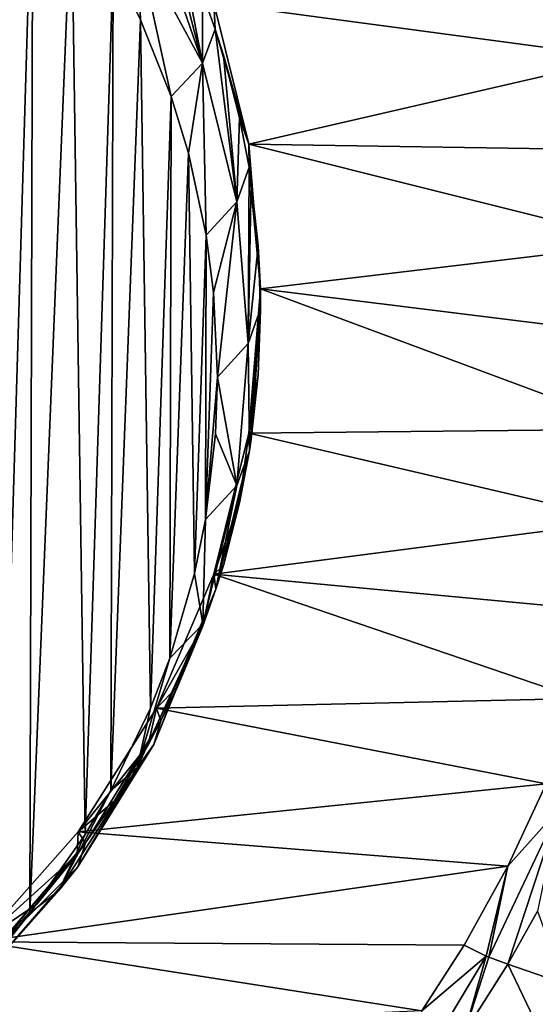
# Model space of a CAD drawing. Header units: metres. Extents: x -23 to 23, y -134 to 23.
# Tile 15 of 88: x 7 to 12, y -121 to -111. Entities that reach past the tile are written whole.
import ezdxf

# ---------------------------------------------------------------- set-up
doc = ezdxf.new("R2010")
doc.units = ezdxf.units.M
doc.layers.add('solid_509541_115_SW0003', color=7, linetype='CONTINUOUS')

msp = doc.modelspace()

# ---------------------------------------------------------------- linework, layer by layer
at = {"layer": 'solid_509541_115_SW0003'}
for points in [[(19.216677, -5.149261, 132), (-20.21727, -123.999992, 132), (20.217268, -123.999992, 132)], [(19.216677, -5.149261, 132), (18.380257, -7.613242, 132), (-20.21727, -123.999992, 132)], [(18.380257, -7.613242, 132), (17.229248, -9.947311, 132), (-20.21727, -123.999992, 132)], [(17.229248, -9.947311, 132), (15.783389, -12.111149, 132), (-20.21727, -123.999992, 132)], [(15.783389, -12.111149, 132), (14.067729, -14.067499, 132), (-20.21727, -123.999992, 132)], [(14.067729, -14.067499, 132), (12.110964, -15.783548, 132), (-20.21727, -123.999992, 132)], [(12.110964, -15.783548, 132), (9.947301, -17.229231, 132), (-20.21727, -123.999992, 132)], [(9.947301, -17.229231, 132), (7.613472, -18.380177, 132), (-20.21727, -123.999992, 132)], [(7.613472, -18.380177, 132), (5.148947, -19.216761, 132), (-20.21727, -123.999992, 132)], [(6.850163, -120.361488, 115.640694), (6.68509, -108.871933, 112.698776), (7.177814, -109.449219, 112.846596)], [(6.850163, -120.361488, 115.640694), (7.177814, -109.449219, 112.846596), (7.14819, -120.004593, 115.549309)], [(7.14819, -120.004593, 115.549309), (7.177814, -109.449219, 112.846596), (7.559002, -109.976669, 112.981651)], [(7.14819, -120.004593, 115.549309), (7.559002, -109.976669, 112.981651), (7.693207, -119.231598, 115.351387)], [(7.693207, -119.231598, 115.351387), (7.559002, -109.976669, 112.981651), (7.96834, -110.655792, 113.15554)], [(8.850608, -111.631447, 114.709267), (8.363265, -110.221596, 114.782188), (8.429045, -109.996567, 115.622215)], [(8.850608, -111.631447, 114.709267), (8.429045, -109.996567, 115.622215), (8.604531, -110.355103, 115.718285)], [(8.850608, -111.631447, 114.709267), (8.208069, -110.443672, 113.953392), (8.363265, -110.221596, 114.782188)], [(8.850608, -111.631447, 114.709267), (8.604531, -110.355103, 115.718285), (8.851992, -110.945213, 115.876396)], [(8.240088, -111.202782, 113.295593), (7.96834, -110.655792, 113.15554), (8.208069, -110.443672, 113.953392)], [(8.539981, -111.957748, 113.488907), (8.240088, -111.202782, 113.295593), (8.208069, -110.443672, 113.953392)], [(8.850608, -111.631447, 114.709267), (8.539981, -111.957748, 113.488907), (8.208069, -110.443672, 113.953392)], [(7.693207, -119.231598, 115.351387), (7.96834, -110.655792, 113.15554), (7.947845, -118.797638, 115.240265)], [(7.947845, -118.797638, 115.240265), (7.96834, -110.655792, 113.15554), (8.240088, -111.202782, 113.295593)], [(8.961694, -111.040359, 116.750824), (12.797578, -110.68145, 116.654655), (12.998631, -111.57692, 116.894592)], [(8.850608, -111.631447, 114.709267), (8.851992, -110.945213, 115.876396), (8.975425, -111.293701, 115.96978)], [(8.975425, -111.293701, 115.96978), (8.851992, -110.945213, 115.876396), (8.961694, -111.040359, 116.750824)], [(9.306839, -112.428978, 117.122902), (8.961694, -111.040359, 116.750824), (12.998631, -111.57692, 116.894592)], [(8.975425, -111.293701, 115.96978), (8.961694, -111.040359, 116.750824), (9.306839, -112.428978, 117.122902)], [(7.947845, -118.797638, 115.240265), (8.240088, -111.202782, 113.295593), (8.338497, -117.987381, 115.032799)], [(8.338497, -117.987381, 115.032799), (8.240088, -111.202782, 113.295593), (8.539981, -111.957748, 113.488907)], [(9.188031, -112.995827, 115.068375), (8.850608, -111.631447, 114.709267), (8.975425, -111.293701, 115.96978)], [(9.056178, -111.55072, 116.038643), (8.975425, -111.293701, 115.96978), (9.306839, -112.428978, 117.122902)], [(9.188031, -112.995827, 115.068375), (8.975425, -111.293701, 115.96978), (9.056178, -111.55072, 116.038643)], [(9.216022, -112.168495, 116.204185), (9.056178, -111.55072, 116.038643), (9.306839, -112.428978, 117.122902)], [(9.188031, -112.995827, 115.068375), (9.056178, -111.55072, 116.038643), (9.216022, -112.168495, 116.204185)], [(8.710986, -112.518227, 113.632416), (8.539981, -111.957748, 113.488907), (8.850608, -111.631447, 114.709267)], [(8.885507, -113.32489, 113.838966), (8.710986, -112.518227, 113.632416), (8.850608, -111.631447, 114.709267)], [(9.188031, -112.995827, 115.068375), (8.885507, -113.32489, 113.838966), (8.850608, -111.631447, 114.709267)], [(9.306839, -112.428978, 117.122902), (12.998631, -111.57692, 116.894592), (13.134982, -112.486786, 117.13839)], [(8.338497, -117.987381, 115.032799), (8.539981, -111.957748, 113.488907), (8.527331, -117.494652, 114.906639)], [(8.527331, -117.494652, 114.906639), (8.539981, -111.957748, 113.488907), (8.710986, -112.518227, 113.632416)], [(9.188031, -112.995827, 115.068375), (9.216022, -112.168495, 116.204185), (9.309337, -112.656456, 116.33493)], [(9.309337, -112.656456, 116.33493), (9.216022, -112.168495, 116.204185), (9.306839, -112.428978, 117.122902)], [(9.306839, -112.428978, 117.122902), (13.134982, -112.486786, 117.13839), (13.205033, -113.404015, 117.384163)], [(9.306839, -112.428978, 117.122902), (13.205033, -113.404015, 117.384163), (9.422877, -113.852913, 117.504448)], [(9.309337, -112.656456, 116.33493), (9.306839, -112.428978, 117.122902), (9.422877, -113.852913, 117.504448)], [(8.527331, -117.494652, 114.906639), (8.710986, -112.518227, 113.632416), (8.771056, -116.659637, 114.692833)], [(8.771056, -116.659637, 114.692833), (8.710986, -112.518227, 113.632416), (8.885507, -113.32489, 113.838966)], [(9.301792, -114.393906, 115.435028), (9.188031, -112.995827, 115.068375), (9.309337, -112.656456, 116.33493)], [(9.301792, -114.393906, 115.435028), (9.309337, -112.656456, 116.33493), (9.330751, -112.795517, 116.372185)], [(9.330751, -112.795517, 116.372185), (9.309337, -112.656456, 116.33493), (9.422877, -113.852913, 117.504448)], [(9.301792, -114.393906, 115.435028), (9.330751, -112.795517, 116.372185), (9.399817, -113.428757, 116.541862)], [(9.399817, -113.428757, 116.541862), (9.330751, -112.795517, 116.372185), (9.422877, -113.852913, 117.504448)], [(8.959742, -113.889549, 113.983543), (8.885507, -113.32489, 113.838966), (9.188031, -112.995827, 115.068375)], [(8.999459, -114.725418, 114.197571), (8.959742, -113.889549, 113.983543), (9.188031, -112.995827, 115.068375)], [(9.301792, -114.393906, 115.435028), (8.999459, -114.725418, 114.197571), (9.188031, -112.995827, 115.068375)], [(8.771056, -116.659637, 114.692833), (8.885507, -113.32489, 113.838966), (8.879532, -116.126572, 114.556343)], [(8.879532, -116.126572, 114.556343), (8.885507, -113.32489, 113.838966), (8.959742, -113.889549, 113.983543)], [(9.422877, -113.852913, 117.504448), (13.205033, -113.404015, 117.384163), (13.207376, -114.322388, 117.630241)], [(9.301792, -114.393906, 115.435028), (9.399817, -113.428757, 116.541862), (9.422869, -114.052544, 116.709007)], [(9.422869, -114.052544, 116.709007), (9.399817, -113.428757, 116.541862), (9.422877, -113.852913, 117.504448)], [(8.879532, -116.126572, 114.556343), (8.959742, -113.889549, 113.983543), (8.999459, -114.725418, 114.197571)], [(9.306839, -115.276848, 117.885986), (9.422877, -113.852913, 117.504448), (13.142605, -115.235962, 117.875031)], [(9.422877, -114.065147, 116.712387), (9.422877, -113.852913, 117.504448), (9.306839, -115.276848, 117.885986)], [(9.422869, -114.052544, 116.709007), (9.422877, -113.852913, 117.504448), (9.422877, -114.065147, 116.712387)], [(9.422877, -113.852913, 117.504448), (13.207376, -114.322388, 117.630241), (13.142605, -115.235962, 117.875031)], [(9.301792, -114.393906, 115.435028), (9.422869, -114.052544, 116.709007), (9.31334, -115.448921, 117.083168)], [(9.399813, -114.701599, 116.882919), (9.422877, -114.065147, 116.712387), (9.306839, -115.276848, 117.885986)], [(9.422869, -114.052544, 116.709007), (9.33075, -115.334785, 117.052582), (9.31334, -115.448921, 117.083168)], [(9.422869, -114.052544, 116.709007), (9.399813, -114.701599, 116.882919), (9.33075, -115.334785, 117.052582)], [(9.422869, -114.052544, 116.709007), (9.422877, -114.065147, 116.712387), (9.399813, -114.701599, 116.882919)], [(9.189344, -115.792595, 115.800598), (8.999459, -114.725418, 114.197571), (9.301792, -114.393906, 115.435028)], [(9.189344, -115.792595, 115.800598), (9.301792, -114.393906, 115.435028), (9.31334, -115.448921, 117.083168)], [(8.879532, -116.126572, 114.556343), (8.999459, -114.725418, 114.197571), (8.97994, -115.282082, 114.340103)], [(9.189344, -115.792595, 115.800598), (8.97994, -115.282082, 114.340103), (8.999459, -114.725418, 114.197571)], [(9.33075, -115.334785, 117.052582), (9.399813, -114.701599, 116.882919), (9.306839, -115.276848, 117.885986)], [(9.306839, -115.276848, 117.885986), (13.142605, -115.235962, 117.875031), (13.011967, -116.139023, 118.117004)], [(9.189344, -115.792595, 115.800598), (8.879532, -116.126572, 114.556343), (8.97994, -115.282082, 114.340103)], [(8.961694, -116.665466, 118.258064), (9.306839, -115.276848, 117.885986), (13.011967, -116.139023, 118.117004)], [(9.216035, -115.961739, 117.220581), (9.306839, -115.276848, 117.885986), (8.961694, -116.665466, 118.258064)], [(9.216035, -115.961739, 117.220581), (9.31334, -115.448921, 117.083168), (9.306839, -115.276848, 117.885986)], [(9.31334, -115.448921, 117.083168), (9.33075, -115.334785, 117.052582), (9.306839, -115.276848, 117.885986)], [(8.983346, -116.812546, 117.448547), (9.31334, -115.448921, 117.083168), (9.05618, -116.579567, 117.386124)], [(9.189344, -115.792595, 115.800598), (9.31334, -115.448921, 117.083168), (8.983346, -116.812546, 117.448547)], [(9.05618, -116.579567, 117.386124), (9.31334, -115.448921, 117.083168), (9.216035, -115.961739, 117.220581)], [(8.852989, -117.158829, 116.156326), (9.189344, -115.792595, 115.800598), (8.983346, -116.812546, 117.448547)], [(8.852989, -117.158829, 116.156326), (8.879532, -116.126572, 114.556343), (9.189344, -115.792595, 115.800598)], [(9.05618, -116.579567, 117.386124), (9.216035, -115.961739, 117.220581), (8.961694, -116.665466, 118.258064)], [(8.852989, -117.158829, 116.156326), (8.771056, -116.659637, 114.692833), (8.879532, -116.126572, 114.556343)], [(8.961694, -116.665466, 118.258064), (13.011967, -116.139023, 118.117004), (12.816321, -117.026199, 118.354721)], [(8.983346, -116.812546, 117.448547), (9.05618, -116.579567, 117.386124), (8.961694, -116.665466, 118.258064)], [(8.395885, -117.98497, 118.611626), (8.961694, -116.665466, 118.258064), (12.55711, -117.892265, 118.586784)], [(8.851928, -117.185249, 117.548416), (8.961694, -116.665466, 118.258064), (8.395885, -117.98497, 118.611626)], [(8.852989, -117.158829, 116.156326), (8.527331, -117.494652, 114.906639), (8.771056, -116.659637, 114.692833)], [(8.851928, -117.185249, 117.548416), (8.983346, -116.812546, 117.448547), (8.961694, -116.665466, 118.258064)], [(8.961694, -116.665466, 118.258064), (12.816321, -117.026199, 118.354721), (12.55711, -117.892265, 118.586784)], [(8.370776, -118.344704, 116.925133), (8.983346, -116.812546, 117.448547), (8.440762, -118.111, 117.796471)], [(8.370776, -118.344704, 116.925133), (8.852989, -117.158829, 116.156326), (8.983346, -116.812546, 117.448547)], [(8.440762, -118.111, 117.796471), (8.983346, -116.812546, 117.448547), (8.604557, -117.775131, 117.706474)], [(8.604557, -117.775131, 117.706474), (8.983346, -116.812546, 117.448547), (8.851928, -117.185249, 117.548416)], [(8.204801, -118.574875, 116.066124), (8.527331, -117.494652, 114.906639), (8.852989, -117.158829, 116.156326)], [(8.370776, -118.344704, 116.925133), (8.204801, -118.574875, 116.066124), (8.852989, -117.158829, 116.156326)], [(8.604557, -117.775131, 117.706474), (8.851928, -117.185249, 117.548416), (8.395885, -117.98497, 118.611626)], [(8.204801, -118.574875, 116.066124), (8.338497, -117.987381, 115.032799), (8.527331, -117.494652, 114.906639)], [(8.440762, -118.111, 117.796471), (8.604557, -117.775131, 117.706474), (8.395885, -117.98497, 118.611626)], [(8.395885, -117.98497, 118.611626), (12.55711, -117.892265, 118.586784), (12.237326, -118.732811, 118.812012)], [(7.623193, -119.202911, 118.937973), (8.395885, -117.98497, 118.611626), (12.237326, -118.732811, 118.812012)], [(8.315338, -118.346474, 117.859566), (8.395885, -117.98497, 118.611626), (7.623193, -119.202911, 118.937973)], [(8.204801, -118.574875, 116.066124), (7.947845, -118.797638, 115.240265), (8.338497, -117.987381, 115.032799)], [(8.315338, -118.346474, 117.859566), (8.440762, -118.111, 117.796471), (8.395885, -117.98497, 118.611626)], [(7.698215, -119.313965, 118.118805), (8.440762, -118.111, 117.796471), (7.98364, -118.899803, 118.007835)], [(8.370776, -118.344704, 116.925133), (8.440762, -118.111, 117.796471), (7.698215, -119.313965, 118.118805)], [(7.98364, -118.899803, 118.007835), (8.440762, -118.111, 117.796471), (8.315338, -118.346474, 117.859566)], [(7.620049, -119.550056, 117.238289), (8.370776, -118.344704, 116.925133), (7.698215, -119.313965, 118.118805)], [(7.620049, -119.550056, 117.238289), (8.204801, -118.574875, 116.066124), (8.370776, -118.344704, 116.925133)], [(7.98364, -118.899803, 118.007835), (8.315338, -118.346474, 117.859566), (7.623193, -119.202911, 118.937973)], [(7.434465, -119.781898, 116.373047), (7.947845, -118.797638, 115.240265), (8.204801, -118.574875, 116.066124)], [(7.620049, -119.550056, 117.238289), (7.434465, -119.781898, 116.373047), (8.204801, -118.574875, 116.066124)], [(7.623193, -119.202911, 118.937973), (12.237326, -118.732811, 118.812012), (11.860344, -119.543297, 119.029175)], [(12.36301, -118.98217, 118.908615), (11.860344, -119.543297, 119.029175), (12.237326, -118.732811, 118.812012)], [(7.434465, -119.781898, 116.373047), (7.693207, -119.231598, 115.351387), (7.947845, -118.797638, 115.240265)], [(7.698215, -119.313965, 118.118805), (7.98364, -118.899803, 118.007835), (7.623193, -119.202911, 118.937973)], [(12.36301, -118.98217, 118.908615), (11.8603, -120.508202, 119.406532), (11.674009, -120.440308, 119.307243)], [(12.36301, -118.98217, 118.908615), (11.674009, -120.440308, 119.307243), (11.860344, -119.543297, 119.029175)], [(12.36301, -118.98217, 118.908615), (12.15304, -119.985115, 119.278801), (11.8603, -120.508202, 119.406532)], [(6.66297, -120.288849, 119.228951), (7.623193, -119.202911, 118.937973), (11.860344, -119.543297, 119.029175)], [(7.613547, -119.427948, 118.149353), (7.623193, -119.202911, 118.937973), (6.66297, -120.288849, 119.228951)], [(7.434465, -119.781898, 116.373047), (7.14819, -120.004593, 115.549309), (7.693207, -119.231598, 115.351387)], [(7.613547, -119.427948, 118.149353), (7.698215, -119.313965, 118.118805), (7.623193, -119.202911, 118.937973)], [(6.771563, -120.39447, 118.408333), (7.698215, -119.313965, 118.118805), (6.807994, -120.357903, 118.398537)], [(7.620049, -119.550056, 117.238289), (7.698215, -119.313965, 118.118805), (6.771563, -120.39447, 118.408333)], [(6.807994, -120.357903, 118.398537), (7.698215, -119.313965, 118.118805), (7.215813, -119.918579, 118.280815)], [(7.215813, -119.918579, 118.280815), (7.698215, -119.313965, 118.118805), (7.613547, -119.427948, 118.149353)], [(7.215813, -119.918579, 118.280815), (7.613547, -119.427948, 118.149353), (6.66297, -120.288849, 119.228951)], [(6.66297, -120.288849, 119.228951), (11.860344, -119.543297, 119.029175), (11.429183, -120.319832, 119.237251)], [(6.682593, -120.631516, 117.517036), (7.620049, -119.550056, 117.238289), (6.771563, -120.39447, 118.408333)], [(6.682593, -120.631516, 117.517036), (7.434465, -119.781898, 116.373047), (7.620049, -119.550056, 117.238289)], [(11.648033, -120.429153, 119.296661), (11.429183, -120.319832, 119.237251), (11.860344, -119.543297, 119.029175)], [(11.648033, -120.429153, 119.296661), (11.860344, -119.543297, 119.029175), (11.674009, -120.440308, 119.307243)], [(6.467002, -120.864761, 116.646545), (7.14819, -120.004593, 115.549309), (7.434465, -119.781898, 116.373047)], [(6.682593, -120.631516, 117.517036), (6.467002, -120.864761, 116.646545), (7.434465, -119.781898, 116.373047)], [(6.807994, -120.357903, 118.398537), (7.215813, -119.918579, 118.280815), (6.66297, -120.288849, 119.228951)], [(6.467002, -120.864761, 116.646545), (6.850163, -120.361488, 115.640694), (7.14819, -120.004593, 115.549309)], [(12.15304, -119.985115, 119.278801), (12.413233, -120.698425, 119.787834), (11.8603, -120.508202, 119.406532)], [(5.538721, -121.216354, 119.47747), (6.66297, -120.288849, 119.228951), (11.011778, -120.967041, 119.410667)], [(6.66297, -120.288849, 119.228951), (11.429183, -120.319832, 119.237251), (11.011778, -120.967041, 119.410667)], [(11.648033, -120.429153, 119.296661), (11.011778, -120.967041, 119.410667), (11.429183, -120.319832, 119.237251)], [(11.064426, -121.39772, 119.562202), (11.011778, -120.967041, 119.410667), (11.648033, -120.429153, 119.296661)], [(11.064426, -121.39772, 119.562202), (11.648033, -120.429153, 119.296661), (11.434864, -121.181541, 119.572769)], [(11.648033, -120.429153, 119.296661), (11.674009, -120.440308, 119.307243), (11.434864, -121.181541, 119.572769)], [(11.674009, -120.440308, 119.307243), (11.8603, -120.508202, 119.406532), (11.434864, -121.181541, 119.572769)], [(11.434864, -121.181541, 119.572769), (11.8603, -120.508202, 119.406532), (12.520604, -121.889465, 120.408051)], [(12.520604, -121.889465, 120.408051), (11.8603, -120.508202, 119.406532), (12.413233, -120.698425, 119.787834)]]:
    msp.add_3dface(points, dxfattribs=at)

doc.saveas('drawing.dxf')
